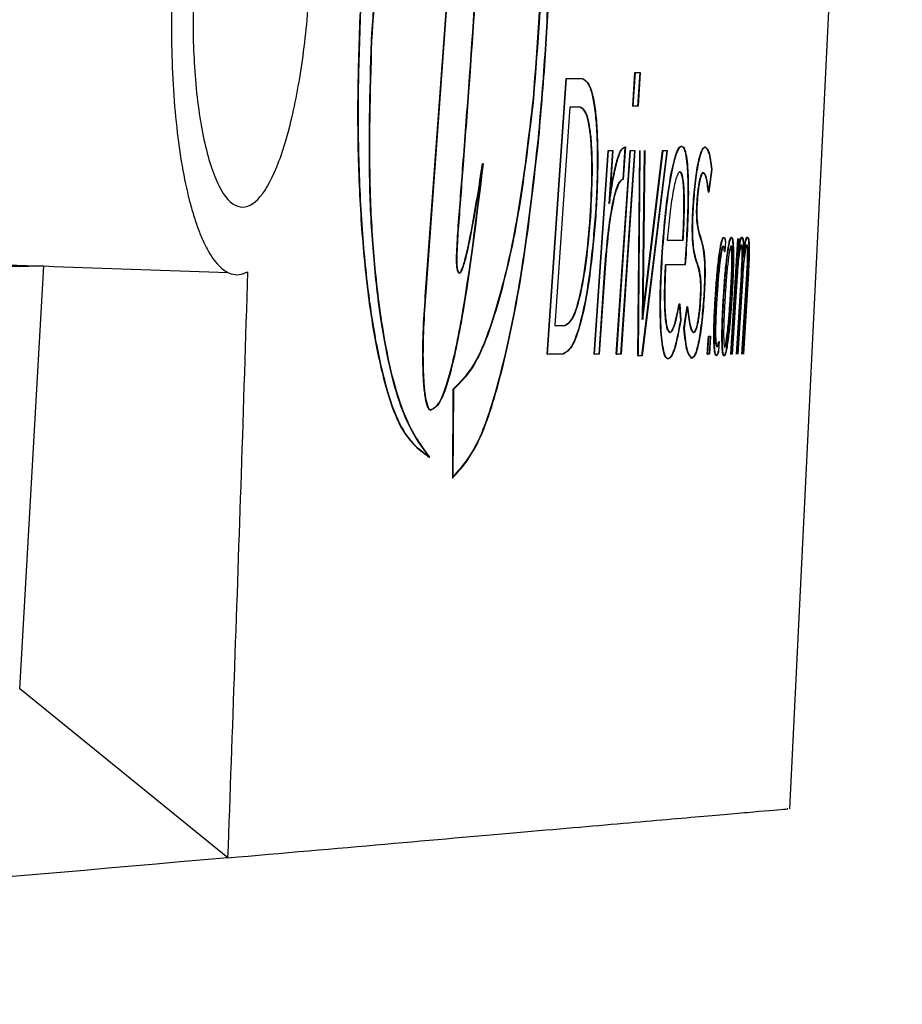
# Model space of a CAD drawing. Header units: millimetres. Extents: x -0.66 to 0.91, y -0.4 to 0.64.
# Tile 7 of 171: x -0.1045 to -0.086, y -0.0285 to -0.0078. Entities that reach past the tile are written whole.
import ezdxf

# ---------------------------------------------------------------- set-up
doc = ezdxf.new("R2010")
doc.units = ezdxf.units.MM
doc.layers.add('FORMAT', color=7, linetype='Continuous')

msp = doc.modelspace()

# ---------------------------------------------------------------- linework, layer by layer
at = {"layer": 'FORMAT', "color": 7, "linetype": 'Continuous', "lineweight": 25}
for p, q in [((-0.088326, -0.024398), (-0.085955, 0.023766)), ((-0.095992, -0.013518), (-0.095497, -0.00674)), ((-0.095982, -0.013518), (-0.095487, -0.00674)), ((-0.091631, -0.009599), (-0.091585, -0.008894)), ((-0.091621, -0.009599), (-0.091575, -0.008894)), ((-0.091585, -0.008894), (-0.091575, -0.008894)), ((-0.091575, -0.008894), (-0.091472, -0.008894)), ((-0.091482, -0.008894), (-0.091528, -0.009599)), ((-0.091472, -0.008894), (-0.091518, -0.009599)), ((-0.093434, -0.014822), (-0.093034, -0.009019)), ((-0.093424, -0.014822), (-0.093024, -0.009019)), ((-0.093034, -0.009019), (-0.093024, -0.009019)), ((-0.093024, -0.009019), (-0.092697, -0.009019)), ((-0.09373, -0.009435), (-0.09372, -0.009435)), ((-0.092958, -0.009624), (-0.093274, -0.014217)), ((-0.092738, -0.009624), (-0.092958, -0.009624)), ((-0.091631, -0.009599), (-0.091621, -0.009599)), ((-0.091518, -0.009599), (-0.091621, -0.009599)), ((-0.092444, -0.014822), (-0.092152, -0.010536)), ((-0.092434, -0.014822), (-0.092142, -0.010536)), ((-0.092152, -0.010536), (-0.092142, -0.010536)), ((-0.092142, -0.010536), (-0.092047, -0.010536)), ((-0.092057, -0.010536), (-0.092132, -0.011655)), ((-0.092047, -0.010536), (-0.092122, -0.011655)), ((-0.091977, -0.014822), (-0.091688, -0.010536)), ((-0.091967, -0.014822), (-0.091678, -0.010536)), ((-0.091597, -0.010536), (-0.091886, -0.014822)), ((-0.091587, -0.010536), (-0.091876, -0.014822)), ((-0.091796, -0.010461), (-0.091842, -0.011149)), ((-0.091786, -0.010461), (-0.091832, -0.011149)), ((-0.091688, -0.010536), (-0.091678, -0.010536)), ((-0.091678, -0.010536), (-0.091587, -0.010536)), ((-0.091521, -0.014855), (-0.091485, -0.010536)), ((-0.091511, -0.014855), (-0.091475, -0.010536)), ((-0.090914, -0.010536), (-0.091445, -0.014855)), ((-0.090904, -0.010536), (-0.091435, -0.014855)), ((-0.091431, -0.014093), (-0.091003, -0.010536)), ((-0.091388, -0.010536), (-0.091431, -0.014093)), ((-0.091378, -0.010536), (-0.091421, -0.014093)), ((-0.091421, -0.014093), (-0.090993, -0.010536)), ((-0.091003, -0.010536), (-0.090993, -0.010536)), ((-0.090993, -0.010536), (-0.090904, -0.010536)), ((-0.09061, -0.010444), (-0.0906, -0.010444)), ((-0.090114, -0.010461), (-0.090104, -0.010461)), ((-0.094792, -0.010812), (-0.094782, -0.010812)), ((-0.089975, -0.010934), (-0.090037, -0.011415)), ((-0.089965, -0.010934), (-0.090027, -0.011415)), ((-0.091832, -0.011149), (-0.09184, -0.011149)), ((-0.090037, -0.011415), (-0.090027, -0.011415)), ((-0.09036, -0.011705), (-0.090359, -0.011688)), ((-0.09036, -0.011705), (-0.09035, -0.011705)), ((-0.090359, -0.011688), (-0.090349, -0.011688)), ((-0.09035, -0.011705), (-0.090349, -0.011688)), ((-0.090274, -0.011622), (-0.090275, -0.011639)), ((-0.092527, -0.011937), (-0.092525, -0.01192)), ((-0.092527, -0.011937), (-0.092517, -0.011937)), ((-0.092525, -0.01192), (-0.092515, -0.01192)), ((-0.092517, -0.011937), (-0.092515, -0.01192)), ((-0.09241, -0.011904), (-0.092411, -0.01192)), ((-0.090904, -0.012426), (-0.090566, -0.012426)), ((-0.089719, -0.012365), (-0.089709, -0.012365)), ((-0.089568, -0.01482), (-0.089417, -0.012398)), ((-0.089558, -0.01482), (-0.089407, -0.012398)), ((-0.089557, -0.012361), (-0.089547, -0.012361)), ((-0.089417, -0.012398), (-0.089407, -0.012398)), ((-0.089394, -0.012398), (-0.089416, -0.012753)), ((-0.089407, -0.012398), (-0.089384, -0.012398)), ((-0.089384, -0.012398), (-0.089406, -0.012753)), ((-0.089221, -0.012361), (-0.089211, -0.012361)), ((-0.089677, -0.012448), (-0.08969, -0.01266)), ((-0.10803, -0.012831), (-0.104189, -0.012965)), ((-0.091013, -0.012683), (-0.091003, -0.012683)), ((-0.090519, -0.012716), (-0.090534, -0.01294)), ((-0.090509, -0.012716), (-0.090524, -0.01294)), ((-0.0897, -0.01266), (-0.08969, -0.01266)), ((-0.10454, -0.021872), (-0.104035, -0.012961)), ((-0.104035, -0.012961), (-0.103818, -0.012976)), ((-0.103818, -0.012977), (-0.100152, -0.013105)), ((-0.090524, -0.01294), (-0.090938, -0.01294)), ((-0.090277, -0.012915), (-0.090267, -0.012915)), ((-0.092231, -0.013114), (-0.092348, -0.014822)), ((-0.092221, -0.013114), (-0.092338, -0.014822)), ((-0.089442, -0.013173), (-0.089545, -0.01482)), ((-0.089432, -0.013173), (-0.089535, -0.01482)), ((-0.089448, -0.01482), (-0.089344, -0.013136)), ((-0.089438, -0.01482), (-0.089334, -0.013136)), ((-0.089324, -0.013173), (-0.089426, -0.01482)), ((-0.089314, -0.013173), (-0.089416, -0.01482)), ((-0.089344, -0.013136), (-0.089334, -0.013136)), ((-0.089333, -0.01482), (-0.089229, -0.013136)), ((-0.089323, -0.01482), (-0.089219, -0.013136)), ((-0.089207, -0.013117), (-0.089312, -0.01482)), ((-0.089197, -0.013117), (-0.089302, -0.01482)), ((-0.089229, -0.013136), (-0.089219, -0.013136)), ((-0.095992, -0.013518), (-0.095982, -0.013518)), ((-0.090209, -0.013686), (-0.090208, -0.01367)), ((-0.090208, -0.01367), (-0.090198, -0.01367)), ((-0.090199, -0.013686), (-0.090198, -0.01367)), ((-0.090127, -0.013604), (-0.090128, -0.01362)), ((-0.089894, -0.013639), (-0.089891, -0.013593)), ((-0.089894, -0.013639), (-0.089884, -0.013639)), ((-0.089891, -0.013593), (-0.089881, -0.013593)), ((-0.089884, -0.013639), (-0.089881, -0.013593)), ((-0.089855, -0.013584), (-0.089859, -0.013648)), ((-0.089722, -0.01363), (-0.08972, -0.013588)), ((-0.089722, -0.01363), (-0.089712, -0.01363)), ((-0.08972, -0.013588), (-0.08971, -0.013588)), ((-0.089712, -0.01363), (-0.08971, -0.013588)), ((-0.089685, -0.013588), (-0.089688, -0.01363)), ((-0.089577, -0.01363), (-0.089574, -0.013588)), ((-0.089577, -0.01363), (-0.089567, -0.01363)), ((-0.089574, -0.013588), (-0.089564, -0.013588)), ((-0.089567, -0.01363), (-0.089564, -0.013588)), ((-0.089541, -0.013588), (-0.089543, -0.01363)), ((-0.090652, -0.013761), (-0.090628, -0.014117)), ((-0.090652, -0.013761), (-0.090642, -0.013761)), ((-0.090642, -0.013761), (-0.090618, -0.014117)), ((-0.090552, -0.014275), (-0.090485, -0.013819)), ((-0.090542, -0.014275), (-0.090475, -0.013819)), ((-0.090485, -0.013819), (-0.090475, -0.013819)), ((-0.090209, -0.013686), (-0.090199, -0.013686)), ((-0.093274, -0.014217), (-0.093053, -0.014217)), ((-0.090552, -0.014275), (-0.090542, -0.014275)), ((-0.090063, -0.01482), (-0.090039, -0.014442)), ((-0.090053, -0.01482), (-0.090029, -0.014442)), ((-0.090039, -0.014442), (-0.090029, -0.014442)), ((-0.090029, -0.014442), (-0.089991, -0.014442)), ((-0.090001, -0.014442), (-0.090025, -0.01482)), ((-0.089991, -0.014442), (-0.090015, -0.01482)), ((-0.089809, -0.014557), (-0.089822, -0.014761)), ((-0.089819, -0.014557), (-0.089809, -0.014557)), ((-0.093434, -0.014822), (-0.093424, -0.014822)), ((-0.093095, -0.014822), (-0.093424, -0.014822)), ((-0.092444, -0.014822), (-0.092434, -0.014822)), ((-0.092338, -0.014822), (-0.092434, -0.014822)), ((-0.091977, -0.014822), (-0.091967, -0.014822)), ((-0.091876, -0.014822), (-0.091967, -0.014822)), ((-0.091521, -0.014855), (-0.091511, -0.014855)), ((-0.091435, -0.014855), (-0.091511, -0.014855)), ((-0.090895, -0.014922), (-0.090885, -0.014922)), ((-0.090391, -0.014905), (-0.090381, -0.014905)), ((-0.090063, -0.01482), (-0.090053, -0.01482)), ((-0.090015, -0.01482), (-0.090053, -0.01482)), ((-0.089875, -0.014852), (-0.089865, -0.014852)), ((-0.089714, -0.014857), (-0.089704, -0.014857)), ((-0.089568, -0.01482), (-0.089558, -0.01482)), ((-0.089535, -0.01482), (-0.089558, -0.01482)), ((-0.095418, -0.015568), (-0.09543, -0.017426)), ((-0.095408, -0.015568), (-0.09542, -0.017426)), ((-0.095418, -0.015568), (-0.095408, -0.015568)), ((-0.095892, -0.016005), (-0.095882, -0.016005)), ((-0.095915, -0.016989), (-0.095905, -0.016989)), ((-0.09543, -0.017426), (-0.09542, -0.017426)), ((-0.100155, -0.025426), (-0.10454, -0.021872))]:
    msp.add_line(p, q, dxfattribs=at)
for points, knots in [([(-0.093617, -0.010266), (-0.093564, -0.009649), (-0.093457, -0.008417), (-0.093377, -0.006512), (-0.093364, -0.004668), (-0.093423, -0.002944), (-0.093552, -0.001419), (-0.093748, -0.000147), (-0.094003, 0.000848), (-0.094213, 0.001236), (-0.094319, 0.001431)], [0, 0, 0, 0, 0.1252998, 0.2500196, 0.3749814, 0.4997028, 0.624547, 0.7494008, 0.8742823, 1, 1, 1, 1]), ([(-0.094319, 0.001431), (-0.094143, 0.000956), (-0.093791, 0.000007), (-0.093517, -0.002702), (-0.093468, -0.006027), (-0.093643, -0.008298), (-0.09373, -0.009435)], [0, 0, 0, 0, 0.250114, 0.49988, 0.74956, 1, 1, 1, 1]), ([(-0.094309, 0.001431), (-0.094133, 0.000956), (-0.093781, 0.000007), (-0.093507, -0.002702), (-0.093458, -0.006027), (-0.093633, -0.008298), (-0.09372, -0.009435)], [0, 0, 0, 0, 0.250114, 0.49988, 0.74956, 1, 1, 1, 1]), ([(-0.093607, -0.010266), (-0.093554, -0.009649), (-0.093447, -0.008417), (-0.093367, -0.006512), (-0.093354, -0.004668), (-0.093413, -0.002944), (-0.093542, -0.001419), (-0.093738, -0.000147), (-0.093993, 0.000848), (-0.094203, 0.001236), (-0.094309, 0.001431)], [0, 0, 0, 0, 0.1252998, 0.2500196, 0.3749814, 0.4997028, 0.624547, 0.7494008, 0.8742823, 1, 1, 1, 1]), ([(-0.097134, -0.00823), (-0.097074, -0.007343), (-0.096953, -0.00557), (-0.096556, -0.003222), (-0.096051, -0.001392), (-0.09568, -0.000776), (-0.095495, -0.000468)], [0, 0, 0, 0, 0.249925, 0.499478, 0.749421, 1, 1, 1, 1]), ([(-0.097124, -0.00823), (-0.097064, -0.007343), (-0.096943, -0.00557), (-0.096546, -0.003222), (-0.096041, -0.001392), (-0.09567, -0.000776), (-0.095485, -0.000468)], [0, 0, 0, 0, 0.249925, 0.499478, 0.749421, 1, 1, 1, 1]), ([(-0.099326, -0.00066), (-0.099379, -0.000658), (-0.099487, -0.000654), (-0.099655, -0.000729), (-0.099827, -0.000867), (-0.09999, -0.001063), (-0.100142, -0.001299), (-0.100282, -0.001566), (-0.100419, -0.00188), (-0.100551, -0.002233), (-0.100674, -0.002619), (-0.100789, -0.003036), (-0.100897, -0.003491), (-0.100995, -0.003968), (-0.10108, -0.004458), (-0.101153, -0.004958), (-0.101216, -0.00548), (-0.101291, -0.006254), (-0.10134, -0.00713), (-0.10135, -0.008141), (-0.101324, -0.009041), (-0.101253, -0.009951), (-0.101142, -0.010785), (-0.101019, -0.011396), (-0.100903, -0.011829), (-0.100808, -0.012124), (-0.100705, -0.012387), (-0.100594, -0.012616), (-0.100477, -0.012808), (-0.100353, -0.01296), (-0.100225, -0.013071), (-0.100078, -0.013143), (-0.099915, -0.013164), (-0.099795, -0.013114), (-0.099735, -0.013089)], [0, 0, 0, 0, 0.030969, 0.062227, 0.094415, 0.126929, 0.153665, 0.180591, 0.208126, 0.235875, 0.262066, 0.288454, 0.31547, 0.342709, 0.367796, 0.393075, 0.418655, 0.444653, 0.504479, 0.541208, 0.587843, 0.63531, 0.682237, 0.729945, 0.754192, 0.778636, 0.803236, 0.828199, 0.853571, 0.879284, 0.905167, 0.931399, 0.965505, 1, 1, 1, 1]), ([(-0.100886, -0.00825), (-0.100888, -0.007638), (-0.100891, -0.0065), (-0.100695, -0.004847), (-0.100404, -0.003493), (-0.10002, -0.002479), (-0.099588, -0.00194), (-0.099157, -0.00197), (-0.098787, -0.002588), (-0.098524, -0.003707), (-0.098393, -0.005168), (-0.098398, -0.006785), (-0.098532, -0.00839), (-0.098779, -0.009831), (-0.09912, -0.010965), (-0.099526, -0.01166), (-0.099956, -0.011809), (-0.100359, -0.01137), (-0.100676, -0.01039), (-0.10084, -0.00925), (-0.100875, -0.008487), (-0.100886, -0.00825)], [0, 0, 0, 0, 0.0594338, 0.1104922, 0.1624443, 0.2160663, 0.2714243, 0.3277804, 0.3838915, 0.4386537, 0.4916767, 0.5433781, 0.5946552, 0.6464734, 0.6995576, 0.7541859, 0.810059, 0.8663142, 0.9218053, 0.9756524, 1, 1, 1, 1]), ([(-0.094837, -0.005483), (-0.094919, -0.006727), (-0.095036, -0.008517), (-0.095205, -0.010724), (-0.095278, -0.011696), (-0.095311, -0.012124)], [0, 0, 0, 0, 0.55995, 0.806376, 1, 1, 1, 1]), ([(-0.094827, -0.005483), (-0.094909, -0.006727), (-0.095026, -0.008517), (-0.095195, -0.010724), (-0.095268, -0.011696), (-0.095301, -0.012124)], [0, 0, 0, 0, 0.55995, 0.806376, 1, 1, 1, 1]), ([(-0.097374, -0.007606), (-0.097396, -0.008213), (-0.097439, -0.009423), (-0.097409, -0.011181), (-0.097304, -0.0128), (-0.097126, -0.014223), (-0.096886, -0.015377), (-0.096501, -0.01657), (-0.096149, -0.016821), (-0.095915, -0.016989)], [0, 0, 0, 0, 0.12541, 0.250305, 0.375394, 0.500252, 0.624899, 0.749789, 1, 1, 1, 1]), ([(-0.097364, -0.007606), (-0.097386, -0.008213), (-0.097429, -0.009423), (-0.097399, -0.011181), (-0.097294, -0.0128), (-0.097116, -0.014223), (-0.096876, -0.015377), (-0.096491, -0.01657), (-0.096139, -0.016821), (-0.095905, -0.016989)], [0, 0, 0, 0, 0.12541, 0.250305, 0.375394, 0.500252, 0.624899, 0.749789, 1, 1, 1, 1]), ([(-0.095915, -0.016989), (-0.09611, -0.016725), (-0.096501, -0.016196), (-0.096888, -0.014567), (-0.097088, -0.012874), (-0.09721, -0.010938), (-0.097164, -0.009313), (-0.097134, -0.00823)], [0, 0, 0, 0, 0.249521, 0.499324, 0.624419, 0.749719, 1, 1, 1, 1]), ([(-0.095905, -0.016989), (-0.0961, -0.016725), (-0.096491, -0.016196), (-0.096878, -0.014567), (-0.097078, -0.012874), (-0.0972, -0.010938), (-0.097154, -0.009313), (-0.097124, -0.00823)], [0, 0, 0, 0, 0.249521, 0.499324, 0.624419, 0.749719, 1, 1, 1, 1]), ([(-0.092707, -0.009019), (-0.092648, -0.009049), (-0.092558, -0.009094), (-0.092467, -0.009429), (-0.092414, -0.009782), (-0.092383, -0.010239), (-0.092375, -0.010765), (-0.092386, -0.01133), (-0.092409, -0.011712), (-0.09242, -0.011904)], [0, 0, 0, 0, 0.248715, 0.374487, 0.499544, 0.623635, 0.748049, 0.873682, 1, 1, 1, 1]), ([(-0.092697, -0.009019), (-0.092638, -0.009049), (-0.092548, -0.009094), (-0.092457, -0.009429), (-0.092404, -0.009782), (-0.092373, -0.010239), (-0.092365, -0.010765), (-0.092376, -0.01133), (-0.092399, -0.011712), (-0.09241, -0.011904)], [0, 0, 0, 0, 0.248715, 0.374487, 0.499544, 0.623635, 0.748049, 0.873682, 1, 1, 1, 1]), ([(-0.09373, -0.009435), (-0.093824, -0.010238), (-0.094012, -0.011844), (-0.094434, -0.0137), (-0.094909, -0.015068), (-0.095249, -0.015401), (-0.095418, -0.015568)], [0, 0, 0, 0, 0.249491, 0.499015, 0.749408, 1, 1, 1, 1]), ([(-0.09372, -0.009435), (-0.093814, -0.010238), (-0.094002, -0.011844), (-0.094424, -0.0137), (-0.094899, -0.015068), (-0.095239, -0.015401), (-0.095408, -0.015568)], [0, 0, 0, 0, 0.249491, 0.499015, 0.749408, 1, 1, 1, 1]), ([(-0.092525, -0.01192), (-0.09251, -0.011616), (-0.092486, -0.011161), (-0.092494, -0.010602), (-0.092517, -0.010235), (-0.092558, -0.009951), (-0.09263, -0.009682), (-0.092701, -0.009647), (-0.092748, -0.009624)], [0, 0, 0, 0, 0.251252, 0.375711, 0.499675, 0.624798, 0.750874, 1, 1, 1, 1]), ([(-0.092515, -0.01192), (-0.0925, -0.011616), (-0.092476, -0.011161), (-0.092484, -0.010602), (-0.092507, -0.010235), (-0.092548, -0.009951), (-0.09262, -0.009682), (-0.092691, -0.009647), (-0.092738, -0.009624)], [0, 0, 0, 0, 0.251252, 0.375711, 0.499675, 0.624798, 0.750874, 1, 1, 1, 1]), ([(-0.09543, -0.017426), (-0.095244, -0.01722), (-0.094871, -0.016809), (-0.094359, -0.015146), (-0.093919, -0.012953), (-0.093718, -0.011163), (-0.093617, -0.010266)], [0, 0, 0, 0, 0.249804, 0.499278, 0.74913, 1, 1, 1, 1]), ([(-0.09542, -0.017426), (-0.095234, -0.01722), (-0.094861, -0.016809), (-0.094349, -0.015146), (-0.093909, -0.012953), (-0.093708, -0.011163), (-0.093607, -0.010266)], [0, 0, 0, 0, 0.249804, 0.499278, 0.74913, 1, 1, 1, 1]), ([(-0.092132, -0.011655), (-0.092108, -0.011489), (-0.09206, -0.011158), (-0.091975, -0.010768), (-0.091884, -0.010497), (-0.091826, -0.010473), (-0.091796, -0.010461)], [0, 0, 0, 0, 0.25117, 0.500329, 0.74962, 1, 1, 1, 1]), ([(-0.092122, -0.011655), (-0.092098, -0.011489), (-0.09205, -0.011158), (-0.091965, -0.010768), (-0.091874, -0.010497), (-0.091816, -0.010473), (-0.091786, -0.010461)], [0, 0, 0, 0, 0.25117, 0.500329, 0.74962, 1, 1, 1, 1]), ([(-0.091013, -0.012683), (-0.090991, -0.012396), (-0.090946, -0.011822), (-0.090842, -0.011089), (-0.090744, -0.010662), (-0.090665, -0.010472), (-0.090628, -0.010454), (-0.09061, -0.010444)], [0, 0, 0, 0, 0.25037, 0.499925, 0.749538, 0.874264, 1, 1, 1, 1]), ([(-0.091003, -0.012683), (-0.090981, -0.012396), (-0.090936, -0.011822), (-0.090832, -0.011089), (-0.090734, -0.010662), (-0.090655, -0.010472), (-0.090618, -0.010454), (-0.0906, -0.010444)], [0, 0, 0, 0, 0.25037, 0.499925, 0.749538, 0.874264, 1, 1, 1, 1]), ([(-0.09061, -0.010444), (-0.090593, -0.010451), (-0.09056, -0.010466), (-0.090519, -0.010595), (-0.090489, -0.01082), (-0.090472, -0.01113), (-0.090469, -0.011497), (-0.090479, -0.012028), (-0.090503, -0.01244), (-0.090519, -0.012716)], [0, 0, 0, 0, 0.125542, 0.2500729, 0.374611, 0.4998717, 0.6245201, 0.7489126, 1, 1, 1, 1]), ([(-0.0906, -0.010444), (-0.090583, -0.010451), (-0.09055, -0.010466), (-0.090509, -0.010595), (-0.090479, -0.01082), (-0.090462, -0.01113), (-0.090459, -0.011497), (-0.090469, -0.012028), (-0.090493, -0.01244), (-0.090509, -0.012716)], [0, 0, 0, 0, 0.125542, 0.250073, 0.374611, 0.499872, 0.62452, 0.748913, 1, 1, 1, 1]), ([(-0.090359, -0.011688), (-0.090352, -0.011598), (-0.090339, -0.011417), (-0.090313, -0.011166), (-0.090282, -0.010945), (-0.090237, -0.010705), (-0.090178, -0.010501), (-0.090135, -0.010475), (-0.090114, -0.010461)], [0, 0, 0, 0, 0.125096, 0.249928, 0.375102, 0.500195, 0.749751, 1, 1, 1, 1]), ([(-0.090349, -0.011688), (-0.090342, -0.011598), (-0.090329, -0.011417), (-0.090303, -0.011166), (-0.090272, -0.010945), (-0.090227, -0.010705), (-0.090168, -0.010501), (-0.090125, -0.010475), (-0.090104, -0.010461)], [0, 0, 0, 0, 0.125096, 0.249928, 0.375102, 0.500195, 0.749751, 1, 1, 1, 1]), ([(-0.090114, -0.010461), (-0.090085, -0.010482), (-0.090028, -0.010524), (-0.089992, -0.010797), (-0.089975, -0.010934)], [0, 0, 0, 0, 0.499994, 1, 1, 1, 1]), ([(-0.090104, -0.010461), (-0.090075, -0.010482), (-0.090018, -0.010524), (-0.089982, -0.010797), (-0.089965, -0.010934)], [0, 0, 0, 0, 0.499994, 1, 1, 1, 1]), ([(-0.094792, -0.010812), (-0.094928, -0.011936), (-0.095132, -0.013621), (-0.095474, -0.015265), (-0.095709, -0.015901), (-0.095831, -0.01597), (-0.095892, -0.016005)], [0, 0, 0, 0, 0.50007, 0.749759, 0.874922, 1, 1, 1, 1]), ([(-0.094782, -0.010812), (-0.094918, -0.011936), (-0.095122, -0.013621), (-0.095464, -0.015265), (-0.095699, -0.015901), (-0.095821, -0.01597), (-0.095882, -0.016005)], [0, 0, 0, 0, 0.50007, 0.749759, 0.874922, 1, 1, 1, 1]), ([(-0.095303, -0.013108), (-0.095297, -0.013112), (-0.095284, -0.013121), (-0.095257, -0.013099), (-0.09521, -0.013004), (-0.095125, -0.012702), (-0.094976, -0.011971), (-0.094866, -0.011276), (-0.094792, -0.010812)], [0, 0, 0, 0, 0.031463, 0.062797, 0.126094, 0.251541, 0.500806, 1, 1, 1, 1]), ([(-0.095293, -0.013108), (-0.095287, -0.013112), (-0.095274, -0.013121), (-0.095247, -0.013099), (-0.0952, -0.013004), (-0.095115, -0.012702), (-0.094966, -0.011971), (-0.094856, -0.011276), (-0.094782, -0.010812)], [0, 0, 0, 0, 0.031463, 0.062797, 0.126094, 0.251541, 0.500806, 1, 1, 1, 1]), ([(-0.090637, -0.010984), (-0.090649, -0.01099), (-0.090673, -0.011002), (-0.090724, -0.011128), (-0.090788, -0.01141), (-0.090855, -0.011878), (-0.090888, -0.012243), (-0.090904, -0.012426)], [0, 0, 0, 0, 0.125065, 0.250016, 0.499577, 0.749459, 1, 1, 1, 1]), ([(-0.090576, -0.012426), (-0.090568, -0.012249), (-0.090551, -0.011896), (-0.090551, -0.011479), (-0.090567, -0.011218), (-0.090588, -0.011077), (-0.090615, -0.010996), (-0.090636, -0.010988), (-0.090647, -0.010984)], [0, 0, 0, 0, 0.249902, 0.499157, 0.624493, 0.749634, 0.874645, 1, 1, 1, 1]), ([(-0.090566, -0.012426), (-0.090558, -0.012249), (-0.090541, -0.011896), (-0.090541, -0.011479), (-0.090557, -0.011218), (-0.090578, -0.011077), (-0.090605, -0.010996), (-0.090626, -0.010988), (-0.090637, -0.010984)], [0, 0, 0, 0, 0.249902, 0.499157, 0.624493, 0.749634, 0.874645, 1, 1, 1, 1]), ([(-0.09185, -0.011149), (-0.091868, -0.011157), (-0.091906, -0.011173), (-0.091965, -0.011294), (-0.092023, -0.01148), (-0.092095, -0.011814), (-0.092173, -0.012367), (-0.092212, -0.012864), (-0.092231, -0.013114)], [0, 0, 0, 0, 0.125686, 0.250721, 0.375354, 0.499868, 0.748226, 1, 1, 1, 1]), ([(-0.09184, -0.011149), (-0.091858, -0.011157), (-0.091896, -0.011173), (-0.091955, -0.011294), (-0.092013, -0.01148), (-0.092085, -0.011814), (-0.092163, -0.012367), (-0.092202, -0.012864), (-0.092221, -0.013114)], [0, 0, 0, 0, 0.125686, 0.250721, 0.375354, 0.499868, 0.748226, 1, 1, 1, 1]), ([(-0.09015, -0.011), (-0.090162, -0.011006), (-0.090185, -0.011018), (-0.090216, -0.011112), (-0.090241, -0.01123), (-0.090258, -0.011342), (-0.090273, -0.011475), (-0.09028, -0.011573), (-0.090284, -0.011622)], [0, 0, 0, 0, 0.249555, 0.498988, 0.624087, 0.749421, 0.874487, 1, 1, 1, 1]), ([(-0.09014, -0.011), (-0.090152, -0.011006), (-0.090175, -0.011018), (-0.090206, -0.011112), (-0.090231, -0.01123), (-0.090248, -0.011342), (-0.090263, -0.011475), (-0.09027, -0.011573), (-0.090274, -0.011622)], [0, 0, 0, 0, 0.249555, 0.498988, 0.624087, 0.749421, 0.874487, 1, 1, 1, 1]), ([(-0.090037, -0.011415), (-0.090052, -0.011299), (-0.09008, -0.011068), (-0.090127, -0.011023), (-0.09015, -0.011)], [0, 0, 0, 0, 0.501416, 1, 1, 1, 1]), ([(-0.090027, -0.011415), (-0.090042, -0.011299), (-0.09007, -0.011068), (-0.090117, -0.011023), (-0.09014, -0.011)], [0, 0, 0, 0, 0.501416, 1, 1, 1, 1]), ([(-0.090277, -0.012915), (-0.090308, -0.012824), (-0.090347, -0.012709), (-0.090374, -0.012393), (-0.090379, -0.012187), (-0.090374, -0.011948), (-0.090365, -0.011786), (-0.09036, -0.011705)], [0, 0, 0, 0, 0.499485, 0.624581, 0.74957, 0.874573, 1, 1, 1, 1]), ([(-0.090267, -0.012915), (-0.090298, -0.012824), (-0.090337, -0.012709), (-0.090364, -0.012393), (-0.090369, -0.012187), (-0.090364, -0.011948), (-0.090355, -0.011786), (-0.09035, -0.011705)], [0, 0, 0, 0, 0.499485, 0.624581, 0.74957, 0.874573, 1, 1, 1, 1]), ([(-0.090285, -0.011639), (-0.090287, -0.011667), (-0.09029, -0.011724), (-0.090293, -0.011808), (-0.090292, -0.011885), (-0.090288, -0.01202), (-0.090261, -0.012214), (-0.09023, -0.012311), (-0.090209, -0.012376)], [0, 0, 0, 0, 0.062949, 0.125677, 0.188584, 0.25128, 0.499922, 1, 1, 1, 1]), ([(-0.090275, -0.011639), (-0.090277, -0.011667), (-0.09028, -0.011724), (-0.090283, -0.011808), (-0.090282, -0.011885), (-0.090278, -0.01202), (-0.090251, -0.012214), (-0.09022, -0.012311), (-0.090199, -0.012376)], [0, 0, 0, 0, 0.062949, 0.125677, 0.188584, 0.25128, 0.499922, 1, 1, 1, 1]), ([(-0.092421, -0.01192), (-0.092456, -0.012322), (-0.092525, -0.013122), (-0.0927, -0.01408), (-0.092902, -0.014705), (-0.093037, -0.014783), (-0.093105, -0.014822)], [0, 0, 0, 0, 0.250305, 0.499519, 0.748801, 1, 1, 1, 1]), ([(-0.092411, -0.01192), (-0.092446, -0.012322), (-0.092515, -0.013122), (-0.09269, -0.01408), (-0.092892, -0.014705), (-0.093027, -0.014783), (-0.093095, -0.014822)], [0, 0, 0, 0, 0.250305, 0.499519, 0.748801, 1, 1, 1, 1]), ([(-0.093063, -0.014217), (-0.09301, -0.014188), (-0.092904, -0.014131), (-0.092744, -0.013643), (-0.092607, -0.012883), (-0.092553, -0.012253), (-0.092527, -0.011937)], [0, 0, 0, 0, 0.250315, 0.499521, 0.749495, 1, 1, 1, 1]), ([(-0.093053, -0.014217), (-0.093, -0.014188), (-0.092894, -0.014131), (-0.092734, -0.013643), (-0.092597, -0.012883), (-0.092543, -0.012253), (-0.092517, -0.011937)], [0, 0, 0, 0, 0.250315, 0.499521, 0.749495, 1, 1, 1, 1]), ([(-0.095311, -0.012124), (-0.095324, -0.012315), (-0.095341, -0.012553), (-0.095349, -0.012838), (-0.095346, -0.012951), (-0.095336, -0.013021), (-0.095324, -0.013076), (-0.095311, -0.013095), (-0.095303, -0.013108)], [0, 0, 0, 0, 0.501025, 0.625926, 0.750302, 0.812693, 0.875273, 1, 1, 1, 1]), ([(-0.095301, -0.012124), (-0.095314, -0.012315), (-0.095331, -0.012553), (-0.095339, -0.012838), (-0.095336, -0.012951), (-0.095326, -0.013021), (-0.095314, -0.013076), (-0.095301, -0.013095), (-0.095293, -0.013108)], [0, 0, 0, 0, 0.501025, 0.625926, 0.750302, 0.812693, 0.875273, 1, 1, 1, 1]), ([(-0.090209, -0.012376), (-0.090179, -0.012474), (-0.090142, -0.012597), (-0.09012, -0.012922), (-0.090117, -0.013128), (-0.090123, -0.013363), (-0.090133, -0.013523), (-0.090137, -0.013604)], [0, 0, 0, 0, 0.4991683, 0.6242407, 0.7492498, 0.8743792, 1, 1, 1, 1]), ([(-0.090199, -0.012376), (-0.090169, -0.012474), (-0.090132, -0.012597), (-0.09011, -0.012922), (-0.090107, -0.013128), (-0.090113, -0.013363), (-0.090123, -0.013523), (-0.090127, -0.013604)], [0, 0, 0, 0, 0.499168, 0.624241, 0.74925, 0.874379, 1, 1, 1, 1]), ([(-0.089891, -0.013593), (-0.089881, -0.013447), (-0.089861, -0.013154), (-0.089825, -0.012818), (-0.089793, -0.012599), (-0.089768, -0.01247), (-0.089742, -0.012382), (-0.089727, -0.012371), (-0.089719, -0.012365)], [0, 0, 0, 0, 0.249773, 0.499186, 0.624275, 0.749318, 0.874441, 1, 1, 1, 1]), ([(-0.089881, -0.013593), (-0.089871, -0.013447), (-0.089851, -0.013154), (-0.089815, -0.012818), (-0.089783, -0.012599), (-0.089758, -0.01247), (-0.089732, -0.012382), (-0.089717, -0.012371), (-0.089709, -0.012365)], [0, 0, 0, 0, 0.249773, 0.499186, 0.624275, 0.749318, 0.874441, 1, 1, 1, 1]), ([(-0.08972, -0.013588), (-0.08971, -0.013446), (-0.089691, -0.013163), (-0.089657, -0.012836), (-0.089628, -0.012615), (-0.089604, -0.012479), (-0.089579, -0.012381), (-0.089565, -0.012367), (-0.089557, -0.012361)], [0, 0, 0, 0, 0.250409, 0.498601, 0.624652, 0.750903, 0.875431, 1, 1, 1, 1]), ([(-0.089719, -0.012365), (-0.089713, -0.012368), (-0.0897, -0.012373), (-0.089691, -0.012423), (-0.089687, -0.012448)], [0, 0, 0, 0, 0.50082, 1, 1, 1, 1]), ([(-0.08971, -0.013588), (-0.0897, -0.013446), (-0.089681, -0.013163), (-0.089647, -0.012836), (-0.089618, -0.012615), (-0.089594, -0.012479), (-0.089569, -0.012381), (-0.089555, -0.012367), (-0.089547, -0.012361)], [0, 0, 0, 0, 0.250409, 0.498601, 0.624652, 0.750903, 0.875431, 1, 1, 1, 1]), ([(-0.089709, -0.012365), (-0.089703, -0.012368), (-0.08969, -0.012373), (-0.089681, -0.012423), (-0.089677, -0.012448)], [0, 0, 0, 0, 0.50082, 1, 1, 1, 1]), ([(-0.089557, -0.012361), (-0.089551, -0.012366), (-0.089539, -0.012378), (-0.089526, -0.012477), (-0.08952, -0.01262), (-0.089518, -0.012852), (-0.089527, -0.013184), (-0.089543, -0.013453), (-0.089551, -0.013588)], [0, 0, 0, 0, 0.125196, 0.250387, 0.375819, 0.50091, 0.750006, 1, 1, 1, 1]), ([(-0.089547, -0.012361), (-0.089541, -0.012366), (-0.089529, -0.012378), (-0.089516, -0.012477), (-0.08951, -0.01262), (-0.089508, -0.012852), (-0.089517, -0.013184), (-0.089533, -0.013453), (-0.089541, -0.013588)], [0, 0, 0, 0, 0.1251964, 0.2503874, 0.3758185, 0.5009102, 0.7500055, 1, 1, 1, 1]), ([(-0.089416, -0.012753), (-0.08941, -0.012698), (-0.089397, -0.012589), (-0.089376, -0.012459), (-0.089355, -0.012374), (-0.089342, -0.012365), (-0.089336, -0.012361)], [0, 0, 0, 0, 0.249473, 0.49816, 0.748749, 1, 1, 1, 1]), ([(-0.089406, -0.012753), (-0.0894, -0.012698), (-0.089387, -0.012589), (-0.089366, -0.012459), (-0.089345, -0.012374), (-0.089332, -0.012365), (-0.089326, -0.012361)], [0, 0, 0, 0, 0.249473, 0.49816, 0.748749, 1, 1, 1, 1]), ([(-0.089336, -0.012361), (-0.08933, -0.012364), (-0.089319, -0.012372), (-0.089308, -0.012453), (-0.089303, -0.012595), (-0.089306, -0.012712), (-0.089307, -0.012771)], [0, 0, 0, 0, 0.249531, 0.498853, 0.748878, 1, 1, 1, 1]), ([(-0.089326, -0.012361), (-0.08932, -0.012364), (-0.089309, -0.012372), (-0.089298, -0.012453), (-0.089293, -0.012595), (-0.089296, -0.012712), (-0.089297, -0.012771)], [0, 0, 0, 0, 0.249531, 0.498853, 0.748878, 1, 1, 1, 1]), ([(-0.089307, -0.012771), (-0.0893, -0.012713), (-0.089286, -0.012596), (-0.089264, -0.012462), (-0.089241, -0.012375), (-0.089228, -0.012365), (-0.089221, -0.012361)], [0, 0, 0, 0, 0.250934, 0.500612, 0.749644, 1, 1, 1, 1]), ([(-0.089297, -0.012771), (-0.08929, -0.012713), (-0.089276, -0.012596), (-0.089254, -0.012462), (-0.089231, -0.012375), (-0.089218, -0.012365), (-0.089211, -0.012361)], [0, 0, 0, 0, 0.250934, 0.500612, 0.749644, 1, 1, 1, 1]), ([(-0.089221, -0.012361), (-0.089213, -0.012368), (-0.089201, -0.012379), (-0.089191, -0.012471), (-0.089188, -0.012571), (-0.089188, -0.012696), (-0.089193, -0.012879), (-0.089201, -0.013022), (-0.089207, -0.013117)], [0, 0, 0, 0, 0.248966, 0.374326, 0.499423, 0.624665, 0.749873, 1, 1, 1, 1]), ([(-0.089211, -0.012361), (-0.089203, -0.012368), (-0.089191, -0.012379), (-0.089181, -0.012471), (-0.089178, -0.012571), (-0.089178, -0.012696), (-0.089183, -0.012879), (-0.089191, -0.013022), (-0.089197, -0.013117)], [0, 0, 0, 0, 0.248966, 0.374326, 0.499423, 0.624665, 0.749873, 1, 1, 1, 1]), ([(-0.089731, -0.01255), (-0.089737, -0.012556), (-0.08975, -0.012569), (-0.089777, -0.012685), (-0.089809, -0.012907), (-0.089841, -0.013235), (-0.089857, -0.013467), (-0.089865, -0.013584)], [0, 0, 0, 0, 0.125041, 0.250454, 0.499914, 0.749377, 1, 1, 1, 1]), ([(-0.089721, -0.01255), (-0.089727, -0.012556), (-0.08974, -0.012569), (-0.089767, -0.012685), (-0.089799, -0.012907), (-0.089831, -0.013235), (-0.089847, -0.013467), (-0.089855, -0.013584)], [0, 0, 0, 0, 0.1250406, 0.2504538, 0.499914, 0.7493767, 1, 1, 1, 1]), ([(-0.0897, -0.01266), (-0.089704, -0.012628), (-0.089712, -0.012564), (-0.089725, -0.012554), (-0.089731, -0.01255)], [0, 0, 0, 0, 0.500998, 1, 1, 1, 1]), ([(-0.08969, -0.01266), (-0.089694, -0.012628), (-0.089702, -0.012564), (-0.089715, -0.012554), (-0.089721, -0.01255)], [0, 0, 0, 0, 0.500998, 1, 1, 1, 1]), ([(-0.089559, -0.012541), (-0.089565, -0.012548), (-0.089577, -0.012562), (-0.089603, -0.01269), (-0.089633, -0.012923), (-0.089662, -0.013247), (-0.089678, -0.013474), (-0.089685, -0.013588)], [0, 0, 0, 0, 0.12506, 0.250572, 0.49974, 0.74954, 1, 1, 1, 1]), ([(-0.089574, -0.013588), (-0.089568, -0.01348), (-0.089555, -0.013263), (-0.089545, -0.012992), (-0.089544, -0.012792), (-0.089547, -0.012661), (-0.089553, -0.012581), (-0.089561, -0.012546), (-0.089567, -0.012542), (-0.089569, -0.012541)], [0, 0, 0, 0, 0.249514, 0.49808, 0.626106, 0.75353, 0.876532, 0.937545, 1, 1, 1, 1]), ([(-0.089564, -0.013588), (-0.089558, -0.01348), (-0.089545, -0.013263), (-0.089535, -0.012992), (-0.089534, -0.012792), (-0.089537, -0.012661), (-0.089543, -0.012581), (-0.089551, -0.012546), (-0.089557, -0.012542), (-0.089559, -0.012541)], [0, 0, 0, 0, 0.249514, 0.49808, 0.626106, 0.75353, 0.876532, 0.937545, 1, 1, 1, 1]), ([(-0.08935, -0.012527), (-0.089354, -0.012529), (-0.089362, -0.012534), (-0.089375, -0.012575), (-0.089388, -0.012638), (-0.089405, -0.01275), (-0.089425, -0.012929), (-0.089437, -0.013091), (-0.089442, -0.013173)], [0, 0, 0, 0, 0.125092, 0.249984, 0.375228, 0.500324, 0.749786, 1, 1, 1, 1]), ([(-0.08934, -0.012527), (-0.089344, -0.012529), (-0.089352, -0.012534), (-0.089365, -0.012575), (-0.089378, -0.012638), (-0.089395, -0.01275), (-0.089415, -0.012929), (-0.089427, -0.013091), (-0.089432, -0.013173)], [0, 0, 0, 0, 0.125092, 0.249984, 0.375228, 0.500324, 0.749786, 1, 1, 1, 1]), ([(-0.089344, -0.013136), (-0.08934, -0.013064), (-0.089331, -0.012921), (-0.089326, -0.012743), (-0.089328, -0.012627), (-0.089333, -0.012565), (-0.089341, -0.012532), (-0.089347, -0.012528), (-0.08935, -0.012527)], [0, 0, 0, 0, 0.2498696, 0.4990288, 0.6242667, 0.749352, 0.8743708, 1, 1, 1, 1]), ([(-0.089334, -0.013136), (-0.08933, -0.013064), (-0.089321, -0.012921), (-0.089316, -0.012743), (-0.089318, -0.012627), (-0.089323, -0.012565), (-0.089331, -0.012532), (-0.089337, -0.012528), (-0.08934, -0.012527)], [0, 0, 0, 0, 0.24987, 0.499029, 0.624267, 0.749352, 0.874371, 1, 1, 1, 1]), ([(-0.089234, -0.012527), (-0.089238, -0.012529), (-0.089245, -0.012534), (-0.089258, -0.012575), (-0.089271, -0.012638), (-0.089288, -0.01275), (-0.089307, -0.012929), (-0.089319, -0.013091), (-0.089324, -0.013173)], [0, 0, 0, 0, 0.125092, 0.249984, 0.375228, 0.500325, 0.749788, 1, 1, 1, 1]), ([(-0.089224, -0.012527), (-0.089228, -0.012529), (-0.089235, -0.012534), (-0.089248, -0.012575), (-0.089261, -0.012638), (-0.089278, -0.01275), (-0.089297, -0.012929), (-0.089309, -0.013091), (-0.089314, -0.013173)], [0, 0, 0, 0, 0.125092, 0.249984, 0.375228, 0.500325, 0.749788, 1, 1, 1, 1]), ([(-0.089229, -0.013136), (-0.089225, -0.013064), (-0.089217, -0.012922), (-0.089211, -0.012743), (-0.089213, -0.012627), (-0.089217, -0.012565), (-0.089225, -0.012532), (-0.089231, -0.012528), (-0.089234, -0.012527)], [0, 0, 0, 0, 0.24987, 0.49903, 0.624269, 0.749353, 0.874371, 1, 1, 1, 1]), ([(-0.089219, -0.013136), (-0.089215, -0.013064), (-0.089207, -0.012922), (-0.089201, -0.012743), (-0.089203, -0.012627), (-0.089207, -0.012565), (-0.089215, -0.012532), (-0.089221, -0.012528), (-0.089224, -0.012527)], [0, 0, 0, 0, 0.24987, 0.49903, 0.624269, 0.749353, 0.874371, 1, 1, 1, 1]), ([(-0.090895, -0.014922), (-0.090912, -0.014913), (-0.090945, -0.014897), (-0.090988, -0.014764), (-0.091023, -0.014556), (-0.091046, -0.014268), (-0.091055, -0.013914), (-0.091052, -0.013386), (-0.091029, -0.012965), (-0.091013, -0.012683)], [0, 0, 0, 0, 0.126143, 0.251555, 0.375906, 0.499967, 0.624004, 0.748551, 1, 1, 1, 1]), ([(-0.090885, -0.014922), (-0.090902, -0.014913), (-0.090935, -0.014897), (-0.090978, -0.014764), (-0.091013, -0.014556), (-0.091036, -0.014268), (-0.091045, -0.013914), (-0.091042, -0.013386), (-0.091019, -0.012965), (-0.091003, -0.012683)], [0, 0, 0, 0, 0.126143, 0.251555, 0.375906, 0.499967, 0.624004, 0.748551, 1, 1, 1, 1]), ([(-0.106194, -0.012927), (-0.106006, -0.012934), (-0.10563, -0.012949), (-0.105075, -0.012962), (-0.104527, -0.012974), (-0.104199, -0.012965), (-0.104035, -0.012961)], [0, 0, 0, 0, 0.24971, 0.499973, 0.750048, 1, 1, 1, 1]), ([(-0.090948, -0.01294), (-0.090956, -0.013125), (-0.090968, -0.013401), (-0.090967, -0.013738), (-0.090959, -0.013963), (-0.090942, -0.014142), (-0.09091, -0.014319), (-0.090877, -0.014347), (-0.090856, -0.014366)], [0, 0, 0, 0, 0.250562, 0.374804, 0.499356, 0.624262, 0.74909, 1, 1, 1, 1]), ([(-0.090938, -0.01294), (-0.090946, -0.013125), (-0.090958, -0.013401), (-0.090957, -0.013738), (-0.090949, -0.013963), (-0.090932, -0.014142), (-0.0909, -0.014319), (-0.090867, -0.014347), (-0.090846, -0.014366)], [0, 0, 0, 0, 0.250562, 0.374804, 0.499356, 0.624262, 0.74909, 1, 1, 1, 1]), ([(-0.090208, -0.01367), (-0.090205, -0.013613), (-0.090198, -0.0135), (-0.090199, -0.013345), (-0.090207, -0.013229), (-0.090229, -0.013055), (-0.090256, -0.012977), (-0.090277, -0.012915)], [0, 0, 0, 0, 0.125034, 0.24977, 0.37488, 0.499835, 1, 1, 1, 1]), ([(-0.090198, -0.01367), (-0.090195, -0.013613), (-0.090188, -0.0135), (-0.090189, -0.013345), (-0.090197, -0.013229), (-0.090219, -0.013055), (-0.090246, -0.012977), (-0.090267, -0.012915)], [0, 0, 0, 0, 0.125034, 0.24977, 0.37488, 0.499835, 1, 1, 1, 1]), ([(-0.100155, -0.025426), (-0.100058, -0.022734), (-0.099909, -0.018622), (-0.099779, -0.01451), (-0.099735, -0.013089)], [0, 0, 0, 0, 0.654541, 1, 1, 1, 1]), ([(-0.095892, -0.016005), (-0.095904, -0.015998), (-0.095928, -0.015985), (-0.095971, -0.015887), (-0.096011, -0.015689), (-0.096039, -0.015372), (-0.096055, -0.014905), (-0.096046, -0.014273), (-0.09601, -0.01377), (-0.095992, -0.013518)], [0, 0, 0, 0, 0.0629077, 0.1255636, 0.2508136, 0.375618, 0.500913, 0.7495354, 1, 1, 1, 1]), ([(-0.095882, -0.016005), (-0.095894, -0.015998), (-0.095918, -0.015985), (-0.095961, -0.015887), (-0.096001, -0.015689), (-0.096029, -0.015372), (-0.096045, -0.014905), (-0.096036, -0.014273), (-0.096, -0.01377), (-0.095982, -0.013518)], [0, 0, 0, 0, 0.062908, 0.125564, 0.250814, 0.375618, 0.500913, 0.749535, 1, 1, 1, 1]), ([(-0.090138, -0.01362), (-0.090145, -0.013715), (-0.090159, -0.013904), (-0.090186, -0.014168), (-0.090217, -0.014401), (-0.090263, -0.014653), (-0.090324, -0.014864), (-0.090369, -0.014891), (-0.090391, -0.014905)], [0, 0, 0, 0, 0.125124, 0.249926, 0.375051, 0.500112, 0.749715, 1, 1, 1, 1]), ([(-0.090128, -0.01362), (-0.090135, -0.013715), (-0.090149, -0.013904), (-0.090176, -0.014168), (-0.090207, -0.014401), (-0.090253, -0.014653), (-0.090314, -0.014864), (-0.090359, -0.014891), (-0.090381, -0.014905)], [0, 0, 0, 0, 0.125124, 0.249926, 0.375051, 0.500112, 0.749715, 1, 1, 1, 1]), ([(-0.089875, -0.014852), (-0.089882, -0.014848), (-0.089895, -0.014839), (-0.089911, -0.014758), (-0.089921, -0.014628), (-0.089926, -0.014399), (-0.089918, -0.014056), (-0.089902, -0.013778), (-0.089894, -0.013639)], [0, 0, 0, 0, 0.1255193, 0.2506665, 0.3758139, 0.5012339, 0.7503569, 1, 1, 1, 1]), ([(-0.089865, -0.014852), (-0.089872, -0.014848), (-0.089885, -0.014839), (-0.089901, -0.014758), (-0.089911, -0.014628), (-0.089916, -0.014399), (-0.089908, -0.014056), (-0.089892, -0.013778), (-0.089884, -0.013639)], [0, 0, 0, 0, 0.125519, 0.250667, 0.375814, 0.501234, 0.750357, 1, 1, 1, 1]), ([(-0.089869, -0.013648), (-0.089876, -0.013761), (-0.089889, -0.013985), (-0.089897, -0.014265), (-0.089896, -0.014461), (-0.08989, -0.014578), (-0.089878, -0.014655), (-0.089867, -0.014663), (-0.089861, -0.014668)], [0, 0, 0, 0, 0.2498249, 0.4993013, 0.6245764, 0.7494552, 0.8743678, 1, 1, 1, 1]), ([(-0.089859, -0.013648), (-0.089866, -0.013761), (-0.089879, -0.013985), (-0.089887, -0.014265), (-0.089886, -0.014461), (-0.08988, -0.014578), (-0.089868, -0.014655), (-0.089857, -0.014663), (-0.089851, -0.014668)], [0, 0, 0, 0, 0.249825, 0.499301, 0.624576, 0.749455, 0.874368, 1, 1, 1, 1]), ([(-0.089714, -0.014857), (-0.08972, -0.014851), (-0.089733, -0.014839), (-0.089746, -0.014741), (-0.089752, -0.014599), (-0.089754, -0.014367), (-0.089745, -0.014035), (-0.08973, -0.013765), (-0.089722, -0.01363)], [0, 0, 0, 0, 0.125195, 0.250397, 0.375826, 0.500924, 0.750019, 1, 1, 1, 1]), ([(-0.089704, -0.014857), (-0.08971, -0.014851), (-0.089723, -0.014839), (-0.089736, -0.014741), (-0.089742, -0.014599), (-0.089744, -0.014367), (-0.089735, -0.014035), (-0.08972, -0.013765), (-0.089712, -0.01363)], [0, 0, 0, 0, 0.125195, 0.2503966, 0.3758256, 0.500924, 0.7500194, 1, 1, 1, 1]), ([(-0.089688, -0.01363), (-0.089694, -0.013738), (-0.089707, -0.013955), (-0.089717, -0.014226), (-0.089718, -0.014426), (-0.089715, -0.014557), (-0.089708, -0.014637), (-0.0897, -0.014672), (-0.089695, -0.014676), (-0.089692, -0.014677)], [0, 0, 0, 0, 0.249513, 0.498079, 0.626109, 0.753539, 0.876538, 0.937547, 1, 1, 1, 1]), ([(-0.089553, -0.01363), (-0.089563, -0.013771), (-0.089582, -0.014053), (-0.089621, -0.014445), (-0.089659, -0.014707), (-0.089692, -0.014837), (-0.089706, -0.014851), (-0.089714, -0.014857)], [0, 0, 0, 0, 0.2497032, 0.4993021, 0.7487208, 0.8741733, 1, 1, 1, 1]), ([(-0.089543, -0.01363), (-0.089553, -0.013771), (-0.089572, -0.014053), (-0.089611, -0.014445), (-0.089649, -0.014707), (-0.089682, -0.014837), (-0.089696, -0.014851), (-0.089704, -0.014857)], [0, 0, 0, 0, 0.2497032, 0.4993021, 0.7487208, 0.8741733, 1, 1, 1, 1]), ([(-0.089702, -0.014677), (-0.089696, -0.01467), (-0.089684, -0.014656), (-0.089658, -0.014528), (-0.089629, -0.014295), (-0.089599, -0.013971), (-0.089584, -0.013744), (-0.089577, -0.01363)], [0, 0, 0, 0, 0.125061, 0.250574, 0.499741, 0.749539, 1, 1, 1, 1]), ([(-0.089692, -0.014677), (-0.089686, -0.01467), (-0.089674, -0.014656), (-0.089648, -0.014528), (-0.089619, -0.014295), (-0.089589, -0.013971), (-0.089574, -0.013744), (-0.089567, -0.01363)], [0, 0, 0, 0, 0.125061, 0.250574, 0.499741, 0.749539, 1, 1, 1, 1]), ([(-0.090856, -0.014366), (-0.090839, -0.014357), (-0.090806, -0.014339), (-0.090736, -0.014169), (-0.090686, -0.013924), (-0.090652, -0.013761)], [0, 0, 0, 0, 0.2501047, 0.4991294, 1, 1, 1, 1]), ([(-0.090846, -0.014366), (-0.090829, -0.014357), (-0.090796, -0.014339), (-0.090726, -0.014169), (-0.090676, -0.013924), (-0.090642, -0.013761)], [0, 0, 0, 0, 0.250105, 0.499129, 1, 1, 1, 1]), ([(-0.090485, -0.013819), (-0.090468, -0.013967), (-0.090443, -0.01419), (-0.090394, -0.014342), (-0.090366, -0.014358), (-0.090352, -0.014366)], [0, 0, 0, 0, 0.500679, 0.749772, 1, 1, 1, 1]), ([(-0.090475, -0.013819), (-0.090458, -0.013967), (-0.090433, -0.01419), (-0.090384, -0.014342), (-0.090356, -0.014358), (-0.090342, -0.014366)], [0, 0, 0, 0, 0.500679, 0.749772, 1, 1, 1, 1]), ([(-0.090352, -0.014366), (-0.090339, -0.01436), (-0.090314, -0.014346), (-0.090281, -0.014242), (-0.090255, -0.014113), (-0.090236, -0.01399), (-0.09022, -0.013845), (-0.090213, -0.013739), (-0.090209, -0.013686)], [0, 0, 0, 0, 0.2494525, 0.4988402, 0.6239441, 0.7492622, 0.8743982, 1, 1, 1, 1]), ([(-0.090342, -0.014366), (-0.090329, -0.01436), (-0.090304, -0.014346), (-0.090271, -0.014242), (-0.090245, -0.014113), (-0.090226, -0.01399), (-0.09021, -0.013845), (-0.090203, -0.013739), (-0.090199, -0.013686)], [0, 0, 0, 0, 0.249453, 0.49884, 0.623944, 0.749262, 0.874398, 1, 1, 1, 1]), ([(-0.090628, -0.014117), (-0.090672, -0.014345), (-0.090737, -0.014685), (-0.090829, -0.014893), (-0.090873, -0.014912), (-0.090895, -0.014922)], [0, 0, 0, 0, 0.499143, 0.748468, 1, 1, 1, 1]), ([(-0.090618, -0.014117), (-0.090662, -0.014345), (-0.090727, -0.014685), (-0.090819, -0.014893), (-0.090863, -0.014912), (-0.090885, -0.014922)], [0, 0, 0, 0, 0.499143, 0.748468, 1, 1, 1, 1]), ([(-0.090391, -0.014905), (-0.090424, -0.014875), (-0.090475, -0.014829), (-0.090525, -0.014562), (-0.090543, -0.014371), (-0.090552, -0.014275)], [0, 0, 0, 0, 0.499549, 0.7493, 1, 1, 1, 1]), ([(-0.090381, -0.014905), (-0.090414, -0.014875), (-0.090465, -0.014829), (-0.090515, -0.014562), (-0.090533, -0.014371), (-0.090542, -0.014275)], [0, 0, 0, 0, 0.499549, 0.7493, 1, 1, 1, 1]), ([(-0.089861, -0.014668), (-0.089854, -0.014662), (-0.089841, -0.014651), (-0.089826, -0.014588), (-0.089819, -0.014557)], [0, 0, 0, 0, 0.500547, 1, 1, 1, 1]), ([(-0.089851, -0.014668), (-0.089844, -0.014662), (-0.089831, -0.014651), (-0.089816, -0.014588), (-0.089809, -0.014557)], [0, 0, 0, 0, 0.500547, 1, 1, 1, 1]), ([(-0.089832, -0.014761), (-0.089839, -0.014788), (-0.089854, -0.014842), (-0.089868, -0.014849), (-0.089875, -0.014852)], [0, 0, 0, 0, 0.500332, 1, 1, 1, 1]), ([(-0.089822, -0.014761), (-0.089829, -0.014788), (-0.089844, -0.014842), (-0.089858, -0.014849), (-0.089865, -0.014852)], [0, 0, 0, 0, 0.500332, 1, 1, 1, 1]), ([(-0.100155, -0.025426), (-0.099015, -0.025326), (-0.096734, -0.025127), (-0.093987, -0.024886), (-0.09174, -0.02469), (-0.090029, -0.02454), (-0.088895, -0.024441), (-0.088327, -0.024391), (-0.088364, -0.024395), (-0.088377, -0.024396)], [0, 0, 0, 0, 0.1515838, 0.3033715, 0.4553708, 0.6078474, 0.7632033, 0.9187802, 1, 1, 1, 1]), ([(-0.100155, -0.025426), (-0.10553, -0.025896), (-0.114053, -0.026642), (-0.125853, -0.027674), (-0.13224, -0.028233), (-0.13541, -0.02851)], [0, 0, 0, 0, 0.462381, 0.733215, 1, 1, 1, 1])]:
    msp.add_open_spline(points, degree=3, knots=knots, dxfattribs=at)

doc.saveas('drawing.dxf')
